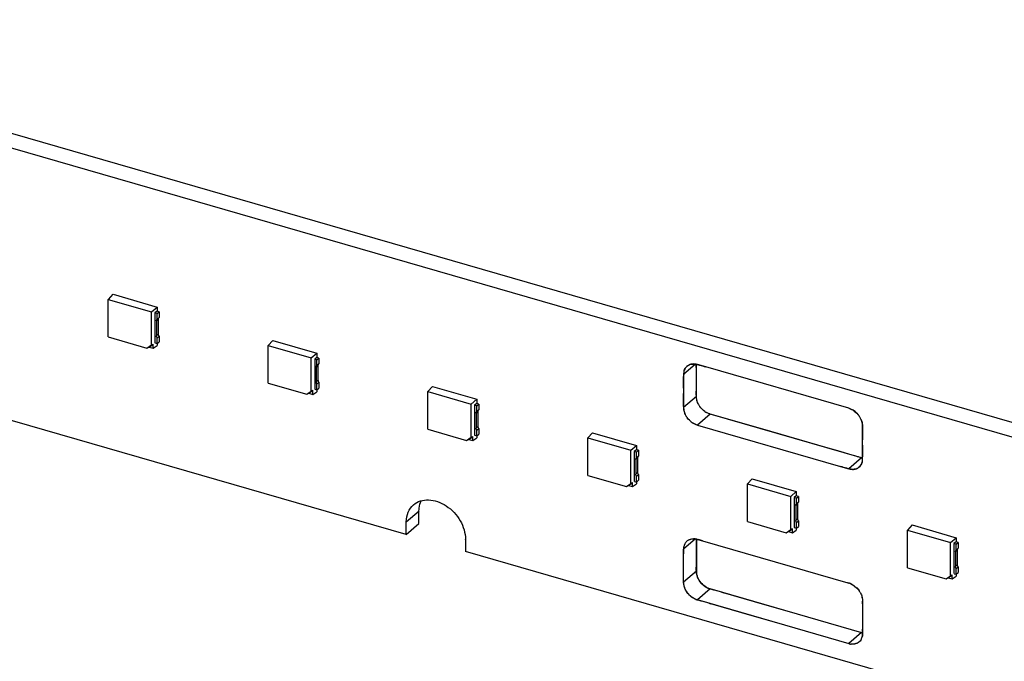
# Model space of a CAD drawing. Header units: millimetres. Extents: x 0 to 210, y 0 to 297.
# Tile 32 of 42: x 116 to 136, y 230 to 243. Entities that reach past the tile are written whole.
import ezdxf

# ---------------------------------------------------------------- set-up
doc = ezdxf.new("R2010")
doc.units = ezdxf.units.MM
doc.header["$LTSCALE"] = 19.36
doc.layers.get('0').update_dxf_attribs({"linetype": 'CONTINUOUS'})

msp = doc.modelspace()

# ---------------------------------------------------------------- linework, layer by layer
at = {"color": 6, "linetype": 'Continuous'}
for p, q in [((107.10038, 243.04266), (141.93998, 232.98533)), ((106.83374, 242.81174), (141.67334, 232.75441)), ((117.48148, 237.28344), (117.38299, 237.17696)), ((117.48164, 237.28358), (118.40531, 237.01694)), ((123.63041, 232.24776), (106.83125, 237.09726)), ((117.38299, 237.17696), (118.28699, 236.916)), ((117.38299, 236.38841), (117.38299, 237.17696)), ((118.28699, 236.916), (118.40514, 237.0168)), ((118.28699, 236.21858), (118.28699, 236.916)), ((118.40514, 236.92732), (118.3597, 236.89233)), ((118.3597, 236.89233), (118.3597, 236.26308)), ((118.40678, 236.87874), (118.36159, 236.89178)), ((118.40531, 237.01694), (118.40531, 236.92746)), ((118.44861, 236.91496), (118.40531, 236.92746)), ((118.40678, 236.87874), (118.44861, 236.91496)), ((118.40678, 236.75836), (118.40678, 236.87874)), ((118.44861, 236.91496), (118.44861, 236.79459)), ((118.39235, 236.72435), (118.39235, 236.41222)), ((118.44861, 236.79459), (118.40678, 236.75836)), ((118.43417, 236.44844), (118.43417, 236.76057)), ((117.38299, 236.38841), (118.19376, 236.15436)), ((118.23846, 236.17692), (118.32334, 236.2373)), ((118.28699, 236.21858), (118.32334, 236.2394)), ((118.32334, 236.15242), (118.32334, 236.2373)), ((118.36159, 236.26254), (118.40678, 236.24949)), ((118.40531, 236.24949), (118.40531, 236.20873)), ((118.40678, 236.36987), (118.44861, 236.40609)), ((118.40678, 236.24949), (118.40678, 236.36987)), ((118.40678, 236.24949), (118.44861, 236.28572)), ((118.44861, 236.40609), (118.44861, 236.28572)), ((120.83324, 236.31587), (120.73475, 236.20939)), ((120.8334, 236.31601), (121.75707, 236.04937)), ((118.19376, 236.15436), (118.28699, 236.22068)), ((118.23846, 236.17692), (118.19376, 236.15436)), ((118.23846, 236.17692), (118.32334, 236.15242)), ((118.32334, 236.15242), (118.40514, 236.20859)), ((120.73475, 236.20939), (121.63875, 235.94843)), ((120.73475, 235.42084), (120.73475, 236.20939)), ((121.63875, 235.94843), (121.7569, 236.04923)), ((121.75707, 236.04937), (121.75707, 235.95989)), ((121.63875, 235.25101), (121.63875, 235.94843)), ((121.7569, 235.95975), (121.71146, 235.92476)), ((121.71146, 235.92476), (121.71146, 235.29551)), ((121.75854, 235.91117), (121.71335, 235.92421)), ((121.80037, 235.94739), (121.75707, 235.95989)), ((121.75854, 235.91117), (121.80037, 235.94739)), ((121.75854, 235.79079), (121.75854, 235.91117)), ((121.80037, 235.82702), (121.75854, 235.79079)), ((121.80037, 235.94739), (121.80037, 235.82702)), ((121.74411, 235.75678), (121.74411, 235.44465)), ((121.78594, 235.48087), (121.78594, 235.793)), ((129.6958, 235.81852), (129.44917, 235.60494)), ((132.91293, 234.89368), (129.91206, 235.75996)), ((120.73475, 235.42084), (121.54552, 235.18679)), ((121.75854, 235.4023), (121.80037, 235.43852)), ((121.80037, 235.43852), (121.80037, 235.31815)), ((121.54552, 235.18679), (121.63875, 235.25311)), ((121.59022, 235.20935), (121.54552, 235.18679)), ((121.59022, 235.20935), (121.6751, 235.26973)), ((121.59022, 235.20935), (121.6751, 235.18485)), ((121.63875, 235.25101), (121.6751, 235.27183)), ((121.6751, 235.18485), (121.6751, 235.26973)), ((121.6751, 235.18485), (121.7569, 235.24102)), ((121.71335, 235.29497), (121.75854, 235.28192)), ((121.75707, 235.28192), (121.75707, 235.24116)), ((121.75854, 235.28192), (121.75854, 235.4023)), ((121.75854, 235.28192), (121.80037, 235.31815)), ((124.185, 235.3483), (124.08651, 235.24182)), ((124.08651, 235.24182), (124.99051, 234.98086)), ((124.08651, 234.45327), (124.08651, 235.24182)), ((124.18516, 235.34844), (125.10883, 235.0818)), ((124.99051, 234.98086), (125.10866, 235.08166)), ((125.10883, 235.0818), (125.10883, 234.99232)), ((129.71581, 235.1431), (129.44917, 234.91218)), ((124.99051, 234.28344), (124.99051, 234.98086)), ((125.10866, 234.99218), (125.06322, 234.95719)), ((125.06322, 234.95719), (125.06322, 234.32794)), ((125.1103, 234.9436), (125.06511, 234.95664)), ((125.09587, 234.78921), (125.09587, 234.47708)), ((125.15213, 234.97983), (125.10883, 234.99232)), ((125.1103, 234.9436), (125.15213, 234.97983)), ((125.1103, 234.82322), (125.1103, 234.9436)), ((125.15213, 234.85945), (125.1103, 234.82322)), ((125.1377, 234.5133), (125.1377, 234.82543)), ((125.15213, 234.97983), (125.15213, 234.85945)), ((124.08651, 234.45327), (124.89728, 234.21922)), ((125.1103, 234.43473), (125.15213, 234.47095)), ((125.1103, 234.31435), (125.1103, 234.43473)), ((125.15213, 234.47095), (125.15213, 234.35058)), ((127.53676, 234.38073), (127.43827, 234.27425)), ((127.53692, 234.38087), (128.46059, 234.11423)), ((129.73782, 234.54021), (132.73868, 233.67394)), ((124.89728, 234.21922), (124.99051, 234.28554)), ((124.94198, 234.24178), (124.89728, 234.21922)), ((124.94198, 234.24178), (125.02686, 234.30216)), ((124.94198, 234.24178), (125.02686, 234.21728)), ((124.99051, 234.28344), (125.02686, 234.30426)), ((125.02686, 234.21728), (125.02686, 234.30216)), ((125.02686, 234.21728), (125.10866, 234.27345)), ((125.06511, 234.3274), (125.1103, 234.31435)), ((125.10883, 234.31435), (125.10883, 234.27359)), ((125.1103, 234.31435), (125.15213, 234.35058)), ((127.43827, 234.27425), (128.34227, 234.01329)), ((127.43827, 233.4857), (127.43827, 234.27425)), ((128.34227, 234.01329), (128.46042, 234.11409)), ((128.34227, 233.31587), (128.34227, 234.01329)), ((128.46042, 234.02461), (128.41498, 233.98962)), ((128.41498, 233.98962), (128.41498, 233.36037)), ((128.46206, 233.97603), (128.41687, 233.98907)), ((128.46059, 234.11423), (128.46059, 234.02475)), ((128.50389, 234.01226), (128.46059, 234.02475)), ((128.46206, 233.97603), (128.50389, 234.01226)), ((128.46206, 233.85565), (128.46206, 233.97603)), ((128.50389, 234.01226), (128.50389, 233.89188)), ((128.44763, 233.82164), (128.44763, 233.50951)), ((128.50389, 233.89188), (128.46206, 233.85565)), ((128.48946, 233.54573), (128.48946, 233.85786)), ((133.17957, 233.85456), (132.91293, 233.62364)), ((127.43827, 233.4857), (128.24904, 233.25165)), ((128.41687, 233.35983), (128.46206, 233.34678)), ((128.46059, 233.34678), (128.46059, 233.30602)), ((128.46206, 233.46716), (128.50389, 233.50338)), ((128.46206, 233.34678), (128.46206, 233.46716)), ((128.46206, 233.34678), (128.50389, 233.38301)), ((128.50389, 233.50338), (128.50389, 233.38301)), ((130.88852, 233.41316), (130.79003, 233.30668)), ((130.88868, 233.4133), (131.81235, 233.14666)), ((128.24904, 233.25165), (128.34227, 233.31797)), ((128.29374, 233.27421), (128.24904, 233.25165)), ((128.29374, 233.27421), (128.37863, 233.33459)), ((128.29374, 233.27421), (128.37863, 233.24971)), ((128.34227, 233.31587), (128.37863, 233.33669)), ((128.37863, 233.24971), (128.37863, 233.33459)), ((128.37863, 233.24971), (128.46042, 233.30588)), ((130.79003, 233.30668), (131.69403, 233.04572)), ((130.79003, 232.51813), (130.79003, 233.30668)), ((131.69403, 233.04572), (131.81219, 233.14652)), ((131.81235, 233.14666), (131.81235, 233.05718)), ((131.69403, 232.3483), (131.69403, 233.04572)), ((131.81219, 233.05704), (131.76674, 233.02205)), ((131.76674, 233.02205), (131.76674, 232.3928)), ((131.81382, 233.00846), (131.76863, 233.0215)), ((131.85565, 233.04469), (131.81235, 233.05718)), ((131.81382, 233.00846), (131.85565, 233.04469)), ((131.81382, 232.88808), (131.81382, 233.00846)), ((131.85565, 233.04469), (131.85565, 232.92431)), ((123.89833, 232.47831), (123.89897, 232.74394)), ((131.79939, 232.85407), (131.79939, 232.54194)), ((131.85565, 232.92431), (131.81382, 232.88808)), ((131.84122, 232.57816), (131.84122, 232.89029)), ((130.79003, 232.51813), (131.6008, 232.28409)), ((131.81382, 232.49959), (131.85565, 232.53581)), ((131.85565, 232.53581), (131.85565, 232.41544)), ((123.63041, 232.24776), (123.63298, 232.51283)), ((123.63041, 232.24776), (123.89705, 232.47868)), ((131.6008, 232.28409), (131.69403, 232.3504)), ((131.6455, 232.30664), (131.73039, 232.36702)), ((131.69403, 232.3483), (131.73039, 232.36912)), ((131.73039, 232.28214), (131.73039, 232.36702)), ((131.73039, 232.28214), (131.81219, 232.33831)), ((131.76863, 232.39226), (131.81382, 232.37921)), ((131.81235, 232.37921), (131.81235, 232.33845)), ((131.81382, 232.37921), (131.81382, 232.49959)), ((131.81382, 232.37921), (131.85565, 232.41544)), ((134.24028, 232.44559), (134.14179, 232.33911)), ((134.14179, 232.33911), (135.04579, 232.07815)), ((134.14179, 231.55056), (134.14179, 232.33911)), ((134.24044, 232.44573), (135.16411, 232.17909)), ((124.8741, 232.14252), (124.87164, 231.88945)), ((129.84233, 232.11425), (132.89231, 231.2338)), ((131.6455, 232.30664), (131.6008, 232.28409)), ((131.6455, 232.30664), (131.73039, 232.28214)), ((135.04579, 232.07815), (135.16395, 232.17895)), ((135.16411, 232.17909), (135.16411, 232.08961)), ((135.04579, 231.38073), (135.04579, 232.07815)), ((135.16395, 232.08947), (135.1185, 232.05448)), ((135.1185, 232.05448), (135.1185, 231.42523)), ((135.16558, 232.04089), (135.12039, 232.05393)), ((135.20741, 232.07712), (135.16411, 232.08961)), ((135.16558, 232.04089), (135.20741, 232.07712)), ((135.16558, 231.92051), (135.16558, 232.04089)), ((135.20741, 231.95674), (135.16558, 231.92051)), ((135.19298, 231.61059), (135.19298, 231.92272)), ((135.20741, 232.07712), (135.20741, 231.95674)), ((136.74916, 228.46071), (124.87164, 231.88945)), ((135.15115, 231.8865), (135.15115, 231.57437)), ((134.14179, 231.55056), (134.95256, 231.31652)), ((135.16558, 231.53202), (135.20741, 231.56824)), ((135.16558, 231.41164), (135.16558, 231.53202)), ((135.20741, 231.56824), (135.20741, 231.44787)), ((134.95256, 231.31652), (135.04579, 231.38283)), ((134.99726, 231.33907), (134.95256, 231.31652)), ((134.99726, 231.33907), (135.08215, 231.39945)), ((134.99726, 231.33907), (135.08215, 231.31457)), ((135.04579, 231.38073), (135.08215, 231.40155)), ((135.08215, 231.31457), (135.08215, 231.39945)), ((135.08215, 231.31457), (135.16395, 231.37074)), ((135.12039, 231.42469), (135.16558, 231.41164)), ((135.16411, 231.41164), (135.16411, 231.37088)), ((135.16558, 231.41164), (135.20741, 231.44787)), ((133.20157, 230.79577), (133.20157, 230.25773))]:
    msp.add_line(p, q, dxfattribs=at)
at = {"color": 9, "linetype": 'Continuous'}
for p, q in [((118.39235, 236.72435), (118.43417, 236.76057)), ((118.43417, 236.44844), (118.39235, 236.41222)), ((121.74411, 235.75678), (121.78594, 235.793)), ((121.78594, 235.48087), (121.74411, 235.44465)), ((125.09587, 234.78921), (125.1377, 234.82543)), ((130.00446, 234.77113), (129.73782, 234.54021)), ((125.1377, 234.5133), (125.09587, 234.47708)), ((128.44763, 233.82164), (128.48946, 233.85786)), ((128.48946, 233.54573), (128.44763, 233.50951)), ((123.63298, 232.51283), (123.89962, 232.74375)), ((131.79939, 232.85407), (131.84122, 232.89029)), ((131.84122, 232.57816), (131.79939, 232.54194)), ((124.87704, 232.14506), (124.8741, 232.14252)), ((129.69612, 232.15297), (129.44917, 231.9391)), ((135.15115, 231.8865), (135.19298, 231.92272)), ((135.19298, 231.61059), (135.15115, 231.57437)), ((129.71581, 231.47727), (129.44917, 231.24635)), ((130.00446, 231.10529), (129.73782, 230.87438)), ((133.17957, 230.18872), (132.91293, 229.9578)), ((133.20515, 230.16622), (133.20157, 230.16312))]:
    msp.add_line(p, q, dxfattribs=at)
at = {"color": 7, "linetype": 'Continuous'}
for p, q in [((129.71537, 235.75272), (129.71448, 235.79567)), ((129.71581, 235.1431), (129.71581, 235.81547)), ((129.71581, 235.5649), (129.71584, 235.66475)), ((129.91206, 235.75996), (129.73782, 235.81026)), ((129.44917, 235.60494), (129.44917, 234.91218)), ((129.71579, 235.44541), (129.71581, 235.5649)), ((133.17957, 233.85456), (130.00446, 234.77113)), ((131.10805, 234.45255), (130.00446, 234.77113)), ((132.43069, 234.07074), (131.10805, 234.45255)), ((133.20157, 233.82896), (133.20157, 234.52171)), ((132.68072, 233.99856), (132.43069, 234.07074)), ((132.98374, 233.91109), (132.68072, 233.99856)), ((133.15331, 233.86206), (133.11843, 233.87205)), ((132.73868, 233.67394), (132.91293, 233.62364)), ((129.71581, 232.14949), (129.71581, 231.47727)), ((129.73782, 232.14442), (129.8426, 232.11417)), ((129.44917, 231.24635), (129.44917, 231.9391)), ((133.18808, 230.18594), (130.00446, 231.10529)), ((132.89231, 231.2338), (132.91293, 231.22785)), ((132.92144, 229.95503), (129.73782, 230.87438)), ((130.93337, 230.83714), (130.28409, 231.02453)), ((130.66673, 230.60622), (130.01745, 230.79362)), ((131.59201, 230.64683), (130.93337, 230.83714)), ((133.20157, 230.85586), (133.20157, 230.79577)), ((131.32537, 230.41591), (130.66673, 230.60622)), ((133.20157, 230.25773), (133.20157, 230.16312))]:
    msp.add_line(p, q, dxfattribs=at)
for centre, radius, start, end in [((129.72459, 235.60516), 0.27542, 173.594522, 180.047436), ((134.81211, 235.46441), 5.36396, 178.168065, 178.827273), ((129.69896, 235.60802), 0.24963, 166.230567, 173.588931), ((129.67945, 235.61058), 0.22996, 165.734418, 173.683191), ((129.64731, 235.63116), 0.18982, 103.724617, 113.347077), ((129.6419, 235.40212), 0.42027, 80.700428, 81.411942), ((129.65105, 235.51021), 0.31235, 73.885521, 79.1563), ((130.56423, 235.80692), 0.84983, 179.403358, 180.758414), ((133.21195, 235.49955), 3.76342, 178.863481, 179.082167), ((137.91467, 235.25278), 8.46572, 179.578708, 180.336503), ((130.09772, 235.15476), 0.38171, 208.441457, 210.316453), ((130.13576, 235.17665), 0.42557, 208.594212, 210.275944), ((130.11697, 235.16616), 0.40408, 210.334253, 214.086723), ((130.14102, 235.17975), 0.43167, 210.279252, 213.790685), ((130.14525, 235.18255), 0.43675, 213.787127, 214.758706), ((130.13236, 235.17639), 0.42256, 214.065714, 215.070295), ((130.12649, 235.15539), 0.404, 235.07963, 240.521532), ((130.12046, 235.14413), 0.39096, 234.8506, 240.469975), ((130.11928, 235.14302), 0.38968, 240.549676, 241.085216), ((130.10773, 235.12239), 0.36576, 240.526605, 241.096592), ((129.86184, 234.94177), 0.41728, 204.928836, 209.298931), ((129.8238, 234.91937), 0.37315, 204.277546, 209.157282), ((129.83005, 234.92286), 0.38031, 209.156434, 211.489329), ((129.87121, 234.94693), 0.42797, 209.286778, 211.359473), ((129.876, 234.94987), 0.4336, 211.362034, 214.558473), ((129.84952, 234.9349), 0.4032, 211.503528, 214.942196), ((129.88078, 234.95313), 0.43938, 214.555431, 215.976791), ((129.86644, 234.94657), 0.42376, 214.925564, 216.399308), ((132.78431, 234.48733), 0.42375, 34.925377, 36.399162), ((132.76997, 234.48077), 0.43938, 34.555127, 35.97651), ((132.80122, 234.499), 0.4032, 31.503553, 34.942006), ((132.77474, 234.48402), 0.4336, 31.361964, 34.558169), ((132.77954, 234.48697), 0.42797, 29.286367, 31.359405), ((132.82069, 234.51104), 0.38031, 29.156052, 31.489359), ((132.78891, 234.49212), 0.41728, 24.928873, 29.298517), ((132.82695, 234.51453), 0.37315, 24.277626, 29.156892), ((124.73706, 234.18111), 8.46473, 359.578644, 0.336559), ((125.55071, 208.01567), 26.9411, 73.864596, 73.984401), ((121.90265, 195.48479), 39.99219, 73.712972, 73.833188), ((133.26698, 234.15708), 0.31491, 253.882843, 257.938067), ((132.97129, 233.82331), 0.22996, 345.733786, 353.682547), ((132.95179, 233.82588), 0.24963, 346.229954, 353.588312), ((127.84074, 233.96946), 5.36185, 358.167529, 358.826959), ((132.92616, 233.82873), 0.27542, 353.593914, 0.047445), ((129.43997, 233.93434), 3.76224, 358.863174, 359.081826), ((132.9997, 233.92369), 0.31234, 253.885507, 259.157775), ((133.00884, 234.03176), 0.42025, 260.701553, 261.411705), ((133.00343, 233.80273), 0.18982, 283.722103, 293.346582), ((129.64215, 231.96621), 0.18719, 124.98447, 133.772947), ((129.6455, 231.96109), 0.19328, 115.687977, 124.90109), ((129.65759, 231.89727), 0.25893, 83.265307, 90.894549), ((131.02883, 232.11956), 1.31419, 178.688725, 180.335924), ((130.67152, 232.11741), 0.95688, 180.332619, 182.827166), ((129.65034, 231.84169), 0.31511, 73.882979, 77.892154), ((129.31581, 230.49467), 1.70328, 73.437035, 74.814452), ((129.47332, 231.0243), 1.15072, 71.295901, 73.436471), ((130.66417, 231.89037), 1.21619, 177.769476, 180.444207), ((130.09718, 231.91196), 0.64878, 177.042474, 177.725927), ((129.7333, 231.9391), 0.28413, 178.723223, 179.997506), ((129.72591, 231.9393), 0.27674, 175.697093, 178.731078), ((129.92971, 231.92092), 0.48107, 175.344315, 177.079491), ((129.70967, 231.94067), 0.26045, 169.702116, 175.727979), ((129.69473, 231.94321), 0.24528, 167.591651, 169.662357), ((129.68693, 231.9471), 0.23677, 168.840649, 170.260216), ((129.67629, 231.94916), 0.22594, 168.064795, 168.83022), ((129.68298, 231.94589), 0.23323, 162.114652, 167.613982), ((129.67202, 231.95012), 0.22156, 162.283241, 168.080147), ((129.66552, 231.95185), 0.21477, 154.790204, 162.267488), ((129.67318, 231.94895), 0.22297, 159.538426, 162.08928), ((129.6614, 231.95374), 0.21033, 154.772369, 159.635276), ((129.65613, 231.95618), 0.20453, 151.58141, 154.763536), ((129.65756, 231.95556), 0.20599, 151.016618, 154.780601), ((129.65135, 231.95879), 0.19908, 146.265893, 151.587595), ((129.64731, 231.96145), 0.19424, 142.442135, 146.255803), ((129.64388, 231.96412), 0.1899, 133.712986, 142.44912), ((-40.23591, 231.95039), 169.95177, 359.9267692, 0.040396), ((130.40488, 231.88649), 0.95688, 180.332619, 182.827166), ((-40.50255, 231.71948), 169.95177, 359.9267692, 0.040396), ((130.00645, 231.47729), 0.29064, 180.00544, 181.635664), ((130.08448, 231.48932), 0.36985, 196.365699, 197.015039), ((130.03268, 231.47332), 0.31556, 196.231589, 196.992265), ((129.73981, 231.24638), 0.29064, 180.005562, 181.657229), ((129.81776, 231.25838), 0.36977, 196.321841, 197.045572), ((129.76618, 231.24244), 0.3157, 196.180578, 197.027822), ((130.09871, 231.43086), 0.33894, 248.451473, 253.853432), ((127.65779, 222.25678), 9.15247, 74.223262, 74.764159), ((132.74452, 230.74043), 0.51503, 68.177198, 73.328204), ((132.81823, 230.90093), 0.34036, 67.942904, 73.845277), ((132.76826, 230.8), 0.4509, 62.4696, 68.16411), ((129.84561, 231.23516), 0.37629, 234.992687, 235.433222), ((129.83206, 231.1999), 0.33889, 248.479795, 253.849849), ((133.97927, 243.83989), 13.33746, 253.771906, 253.915638), ((132.78437, 230.82058), 0.42431, 32.021266, 35.741169), ((132.77185, 230.81624), 0.43709, 33.46777, 35.244734), ((132.77572, 230.8188), 0.43245, 31.614201, 33.467109), ((132.84969, 230.85672), 0.35038, 9.618379, 14.098567), ((127.39115, 222.02586), 9.15247, 74.223262, 74.764159), ((133.71263, 243.60898), 13.33746, 253.771906, 253.915638), ((132.6469, 230.82469), 0.55543, 357.01028, 1.244714), ((132.61693, 230.82429), 0.5854, 1.219504, 2.427001), ((132.47267, 230.2088), 0.73055, 0.436483, 3.840462), ((133.00041, 230.14251), 0.19766, 326.307015, 328.933936), ((133.00362, 230.14121), 0.19429, 326.293446, 328.772905), ((132.99852, 230.14419), 0.2002, 328.799918, 336.055034), ((132.99419, 230.1462), 0.20497, 328.969117, 337.008355), ((133.26844, 230.4965), 0.32035, 253.893585, 255.999706), ((132.98667, 230.14973), 0.21319, 335.990022, 336.927347), ((132.97743, 230.15342), 0.22314, 336.985968, 344.990853), ((132.98821, 230.14855), 0.21139, 337.053233, 345.872151), ((133.27173, 230.54965), 0.3732, 257.047089, 259.172488), ((133.26551, 230.48481), 0.3083, 256.001507, 258.036984), ((132.96511, 230.15692), 0.23594, 344.945155, 346.680428), ((132.97499, 230.15197), 0.22505, 345.849423, 347.336378), ((132.94933, 230.16038), 0.2521, 346.740978, 353.877465), ((132.92607, 230.16295), 0.2755, 353.861374, 0.030857), ((133.0018, 230.26558), 0.32035, 253.893585, 255.999706), ((133.00341, 230.31086), 0.36515, 257.026779, 260.443959), ((132.99824, 230.25118), 0.30553, 255.993329, 259.541664), ((132.99698, 230.27294), 0.32669, 260.451814, 263.490936), ((132.99573, 230.23751), 0.29162, 259.539524, 263.207143)]:
    msp.add_arc(centre, radius, start, end, dxfattribs=at)
at = {"color": 6, "linetype": 'Continuous'}
for points, knots in [([(118.39235, 236.72435), (118.39235, 236.73093), (118.39425, 236.74386), (118.40215, 236.75445), (118.40678, 236.75836)], [0, 0, 0, 0, 0.52067155, 1, 1, 1, 1]), ([(118.44861, 236.40609), (118.44632, 236.40934), (118.43838, 236.42211), (118.43417, 236.43737), (118.43417, 236.44844)], [0, 0, 0, 0, 0.26403863, 1, 1, 1, 1]), ([(118.40678, 236.36987), (118.40449, 236.37312), (118.39655, 236.38588), (118.39235, 236.40115), (118.39235, 236.41222)], [0, 0, 0, 0, 0.26403863, 1, 1, 1, 1]), ([(121.74411, 235.75678), (121.74411, 235.76336), (121.74601, 235.77629), (121.75391, 235.78688), (121.75854, 235.79079)], [0, 0, 0, 0, 0.52067155, 1, 1, 1, 1]), ([(121.75854, 235.4023), (121.75625, 235.40555), (121.74831, 235.41831), (121.74411, 235.43358), (121.74411, 235.44465)], [0, 0, 0, 0, 0.26403863, 1, 1, 1, 1]), ([(121.80037, 235.43852), (121.79808, 235.44177), (121.79014, 235.45454), (121.78594, 235.4698), (121.78594, 235.48087)], [0, 0, 0, 0, 0.26403863, 1, 1, 1, 1]), ([(125.09587, 234.78921), (125.09587, 234.79579), (125.09778, 234.80872), (125.10567, 234.81931), (125.1103, 234.82322)], [0, 0, 0, 0, 0.52067155, 1, 1, 1, 1]), ([(125.1103, 234.43473), (125.10801, 234.43798), (125.10007, 234.45074), (125.09587, 234.46601), (125.09587, 234.47708)], [0, 0, 0, 0, 0.26403863, 1, 1, 1, 1]), ([(125.15213, 234.47095), (125.14984, 234.4742), (125.1419, 234.48697), (125.1377, 234.50223), (125.1377, 234.5133)], [0, 0, 0, 0, 0.26403863, 1, 1, 1, 1]), ([(128.44763, 233.82164), (128.44763, 233.82822), (128.44954, 233.84115), (128.45743, 233.85174), (128.46206, 233.85565)], [0, 0, 0, 0, 0.52067155, 1, 1, 1, 1]), ([(128.46206, 233.46716), (128.45977, 233.47041), (128.45183, 233.48317), (128.44763, 233.49844), (128.44763, 233.50951)], [0, 0, 0, 0, 0.26403863, 1, 1, 1, 1]), ([(128.50389, 233.50338), (128.5016, 233.50663), (128.49366, 233.5194), (128.48946, 233.53466), (128.48946, 233.54573)], [0, 0, 0, 0, 0.26403863, 1, 1, 1, 1]), ([(123.78442, 232.86936), (123.82572, 232.90513), (123.92745, 232.96151), (124.10576, 232.98293), (124.29448, 232.94458), (124.54144, 232.8192), (124.78557, 232.55955), (124.87397, 232.28245), (124.87397, 232.14861)], [0, 0, 0, 0, 0.10487846, 0.21638351, 0.33798577, 0.4692137, 0.74308921, 1, 1, 1, 1]), ([(123.89897, 232.74394), (123.89916, 232.76279), (123.90358, 232.8351), (123.92209, 232.90676), (123.94411, 232.95561)], [0, 0, 0, 0, 0.26026362, 1, 1, 1, 1]), ([(123.63233, 232.51302), (123.633, 232.58164), (123.65752, 232.71531), (123.73643, 232.82781), (123.78442, 232.86936)], [0, 0, 0, 0, 0.51943702, 1, 1, 1, 1]), ([(131.79939, 232.85407), (131.79939, 232.86065), (131.8013, 232.87358), (131.80919, 232.88417), (131.81382, 232.88808)], [0, 0, 0, 0, 0.52067155, 1, 1, 1, 1]), ([(131.81382, 232.49959), (131.81154, 232.50284), (131.80359, 232.5156), (131.79939, 232.53087), (131.79939, 232.54194)], [0, 0, 0, 0, 0.26403863, 1, 1, 1, 1]), ([(131.85565, 232.53581), (131.85336, 232.53906), (131.84542, 232.55183), (131.84122, 232.56709), (131.84122, 232.57816)], [0, 0, 0, 0, 0.26403863, 1, 1, 1, 1]), ([(135.15115, 231.8865), (135.15115, 231.89308), (135.15306, 231.90601), (135.16095, 231.9166), (135.16558, 231.92051)], [0, 0, 0, 0, 0.52067155, 1, 1, 1, 1]), ([(135.16558, 231.53202), (135.1633, 231.53527), (135.15535, 231.54803), (135.15115, 231.5633), (135.15115, 231.57437)], [0, 0, 0, 0, 0.26403863, 1, 1, 1, 1]), ([(135.20741, 231.56824), (135.20513, 231.57149), (135.19718, 231.58426), (135.19298, 231.59952), (135.19298, 231.61059)], [0, 0, 0, 0, 0.26403863, 1, 1, 1, 1])]:
    msp.add_open_spline(points, degree=3, knots=knots, dxfattribs=at)
for points in [[(118.43417, 236.76057), (118.43417, 236.76715), (118.43521, 236.77392), (118.43779, 236.77998)], [(121.78594, 235.793), (121.78594, 235.79958), (121.78698, 235.80635), (121.78955, 235.81241)], [(125.1377, 234.82543), (125.1377, 234.83201), (125.13874, 234.83878), (125.14131, 234.84484)], [(128.48946, 233.85786), (128.48946, 233.86444), (128.4905, 233.87121), (128.49307, 233.87727)], [(131.84122, 232.89029), (131.84122, 232.89687), (131.84226, 232.90364), (131.84483, 232.9097)], [(124.8735, 232.14269), (124.87352, 232.14466), (124.87408, 232.14671), (124.87355, 232.1486)], [(135.19298, 231.92272), (135.19298, 231.9293), (135.19402, 231.93607), (135.19659, 231.94213)]]:
    msp.add_open_spline(points, degree=3, dxfattribs=at)
at = {"color": 7, "linetype": 'Continuous'}
for points, knots in [([(129.70981, 235.81697), (129.70056, 235.81874), (129.66493, 235.82386), (129.6281, 235.82186), (129.60227, 235.81558)], [0, 0, 0, 0, 0.26147615, 1, 1, 1, 1]), ([(129.60228, 235.81557), (129.60756, 235.81685), (129.62945, 235.82119), (129.65195, 235.82206), (129.6688, 235.8213)], [0, 0, 0, 0, 0.24364806, 1, 1, 1, 1]), ([(129.51962, 235.77356), (129.51194, 235.7669), (129.4827, 235.7372), (129.464, 235.6979), (129.4565, 235.66743)], [0, 0, 0, 0, 0.24481473, 1, 1, 1, 1]), ([(129.45658, 235.66725), (129.4579, 235.67241), (129.46375, 235.69239), (129.47245, 235.71154), (129.48041, 235.72483)], [0, 0, 0, 0, 0.25584491, 1, 1, 1, 1]), ([(129.48041, 235.72483), (129.48575, 235.73374), (129.50944, 235.76737), (129.54392, 235.79329), (129.57209, 235.80544)], [0, 0, 0, 0, 0.25292261, 1, 1, 1, 1]), ([(129.60227, 235.81558), (129.59454, 235.8137), (129.56478, 235.80472), (129.53709, 235.78869), (129.51962, 235.77356)], [0, 0, 0, 0, 0.25622479, 1, 1, 1, 1]), ([(129.7621, 234.97297), (129.75468, 234.98659), (129.72926, 235.03992), (129.71581, 235.09951), (129.71581, 235.1431)], [0, 0, 0, 0, 0.26234326, 1, 1, 1, 1]), ([(129.76208, 234.97297), (129.75605, 234.9841), (129.73488, 235.02812), (129.72339, 235.07641), (129.71915, 235.11227)], [0, 0, 0, 0, 0.25968827, 1, 1, 1, 1]), ([(129.44917, 234.91218), (129.44917, 234.90015), (129.45232, 234.84985), (129.46731, 234.80061), (129.48344, 234.76589)], [0, 0, 0, 0, 0.23921468, 1, 1, 1, 1]), ([(129.48365, 234.76595), (129.47926, 234.77569), (129.46385, 234.81409), (129.45577, 234.85511), (129.45244, 234.88555)], [0, 0, 0, 0, 0.25868734, 1, 1, 1, 1]), ([(130.00446, 234.77113), (129.99821, 234.77293), (129.97286, 234.78109), (129.94848, 234.79219), (129.93087, 234.80191)], [0, 0, 0, 0, 0.24417501, 1, 1, 1, 1]), ([(130.00446, 234.77113), (129.99823, 234.77305), (129.97298, 234.7815), (129.94855, 234.79247), (129.93095, 234.80219)], [0, 0, 0, 0, 0.24482115, 1, 1, 1, 1]), ([(132.91292, 234.89369), (132.95428, 234.8811), (133.03488, 234.83962), (133.09837, 234.77543), (133.12538, 234.73879)], [0, 0, 0, 0, 0.48706388, 1, 1, 1, 1]), ([(133.12554, 234.73888), (133.11205, 234.75746), (133.05473, 234.8249), (132.97592, 234.8755), (132.91293, 234.89368)], [0, 0, 0, 0, 0.2593308, 1, 1, 1, 1]), ([(129.52521, 234.69501), (129.53869, 234.67644), (129.59602, 234.609), (129.67483, 234.5584), (129.73782, 234.54021)], [0, 0, 0, 0, 0.25933087, 1, 1, 1, 1]), ([(129.73785, 234.5402), (129.69648, 234.55279), (129.61587, 234.59427), (129.55238, 234.65846), (129.52536, 234.69511)], [0, 0, 0, 0, 0.48706258, 1, 1, 1, 1]), ([(133.16709, 234.66795), (133.17149, 234.6582), (133.18689, 234.61981), (133.19498, 234.57879), (133.1983, 234.54834)], [0, 0, 0, 0, 0.2586877, 1, 1, 1, 1]), ([(133.20157, 234.52171), (133.20157, 234.53375), (133.19842, 234.58404), (133.18343, 234.63329), (133.16731, 234.668)], [0, 0, 0, 0, 0.23921466, 1, 1, 1, 1]), ([(133.13112, 233.66034), (133.13881, 233.667), (133.16804, 233.6967), (133.18674, 233.736), (133.19424, 233.76646)], [0, 0, 0, 0, 0.24481491, 1, 1, 1, 1]), ([(133.19416, 233.76664), (133.19284, 233.76148), (133.187, 233.7415), (133.17829, 233.72235), (133.17033, 233.70906)], [0, 0, 0, 0, 0.25584481, 1, 1, 1, 1]), ([(132.94094, 233.61692), (132.95019, 233.61515), (132.98581, 233.61004), (133.02263, 233.61203), (133.04846, 233.61832)], [0, 0, 0, 0, 0.26147433, 1, 1, 1, 1]), ([(133.04846, 233.61833), (133.04044, 233.61637), (133.0066, 233.61044), (132.9718, 233.61233), (132.94608, 233.61622)], [0, 0, 0, 0, 0.24095241, 1, 1, 1, 1]), ([(133.04846, 233.61832), (133.0562, 233.6202), (133.08596, 233.62917), (133.11365, 233.64521), (133.13112, 233.66034)], [0, 0, 0, 0, 0.25622583, 1, 1, 1, 1]), ([(133.17033, 233.70906), (133.16499, 233.70015), (133.1413, 233.66653), (133.10682, 233.64061), (133.07865, 233.62845)], [0, 0, 0, 0, 0.25292232, 1, 1, 1, 1]), ([(129.5349, 232.11963), (129.55943, 232.1368), (129.62021, 232.16021), (129.68443, 232.15665), (129.71644, 232.1498)], [0, 0, 0, 0, 0.47775683, 1, 1, 1, 1]), ([(129.56172, 232.13526), (129.56863, 232.13859), (129.59782, 232.15061), (129.62968, 232.15577), (129.65354, 232.15617)], [0, 0, 0, 0, 0.24298641, 1, 1, 1, 1]), ([(129.71475, 231.52631), (129.71523, 231.56069), (129.71664, 231.62965), (129.71566, 231.69861), (129.71571, 231.73317)], [0, 0, 0, 0, 0.49872233, 1, 1, 1, 1]), ([(129.44811, 231.29539), (129.44859, 231.32978), (129.45, 231.39873), (129.44902, 231.46769), (129.44907, 231.50226)], [0, 0, 0, 0, 0.49872233, 1, 1, 1, 1]), ([(129.71593, 231.469), (129.71613, 231.4621), (129.71793, 231.43377), (129.72356, 231.40572), (129.72961, 231.38511)], [0, 0, 0, 0, 0.24314006, 1, 1, 1, 1]), ([(129.73081, 231.3811), (129.73761, 231.35888), (129.77361, 231.2712), (129.83963, 231.19626), (129.89849, 231.15604)], [0, 0, 0, 0, 0.24576717, 1, 1, 1, 1]), ([(129.89861, 231.15631), (129.85932, 231.18341), (129.79119, 231.25149), (129.74461, 231.33621), (129.7309, 231.3811)], [0, 0, 0, 0, 0.50421066, 1, 1, 1, 1]), ([(129.46289, 231.15447), (129.46085, 231.16143), (129.45371, 231.18876), (129.4499, 231.21699), (129.44929, 231.23797)], [0, 0, 0, 0, 0.2569657, 1, 1, 1, 1]), ([(129.63199, 230.92503), (129.61228, 230.93848), (129.53897, 230.99831), (129.48493, 231.08246), (129.46423, 231.14999)], [0, 0, 0, 0, 0.25256279, 1, 1, 1, 1]), ([(129.62974, 230.92695), (129.59103, 230.95406), (129.52389, 231.02168), (129.47792, 231.10558), (129.46431, 231.15)], [0, 0, 0, 0, 0.50434144, 1, 1, 1, 1]), ([(129.89849, 231.15604), (129.90452, 231.15192), (129.9286, 231.13638), (129.95437, 231.12344), (129.97423, 231.11561)], [0, 0, 0, 0, 0.25484944, 1, 1, 1, 1]), ([(129.97562, 231.11508), (129.96899, 231.11775), (129.94224, 231.12933), (129.91673, 231.14382), (129.89861, 231.15631)], [0, 0, 0, 0, 0.24511454, 1, 1, 1, 1]), ([(132.94604, 231.21637), (132.96383, 231.20919), (133.03461, 231.17374), (133.09431, 231.1173), (133.12881, 231.06847)], [0, 0, 0, 0, 0.24288472, 1, 1, 1, 1]), ([(132.97667, 231.19985), (132.99131, 231.1922), (133.04913, 231.15763), (133.09907, 231.10969), (133.12876, 231.06844)], [0, 0, 0, 0, 0.24522169, 1, 1, 1, 1]), ([(129.70774, 230.88463), (129.70121, 230.88721), (129.67486, 230.89849), (129.64985, 230.91283), (129.63199, 230.92503)], [0, 0, 0, 0, 0.24512187, 1, 1, 1, 1]), ([(129.70898, 230.88417), (129.70236, 230.88683), (129.67566, 230.89839), (129.6502, 230.91284), (129.63211, 230.9253)], [0, 0, 0, 0, 0.24512134, 1, 1, 1, 1]), ([(133.14399, 231.04549), (133.14904, 231.03728), (133.16773, 231.00451), (133.18201, 230.96916), (133.18947, 230.94208)], [0, 0, 0, 0, 0.25538179, 1, 1, 1, 1]), ([(133.14412, 231.04556), (133.14925, 231.03736), (133.16816, 231.0047), (133.18264, 230.9693), (133.18951, 230.94207)], [0, 0, 0, 0, 0.2561064, 1, 1, 1, 1]), ([(133.18947, 230.94208), (133.19145, 230.93487), (133.1983, 230.90662), (133.20157, 230.87746), (133.20157, 230.85587)], [0, 0, 0, 0, 0.25746059, 1, 1, 1, 1]), ([(133.09306, 229.96975), (133.08332, 229.96488), (133.04121, 229.9478), (132.99414, 229.94447), (132.95995, 229.94835)], [0, 0, 0, 0, 0.24032846, 1, 1, 1, 1]), ([(133.13112, 229.9945), (133.10929, 229.97559), (133.05385, 229.94695), (132.99218, 229.94426), (132.96124, 229.94794)], [0, 0, 0, 0, 0.48100787, 1, 1, 1, 1])]:
    msp.add_open_spline(points, degree=3, knots=knots, dxfattribs=at)
for points in [[(129.6688, 235.8213), (129.6808, 235.82075), (129.69278, 235.81947), (129.70466, 235.81768)], [(129.70981, 235.81687), (129.7342, 235.81287), (129.75825, 235.80679), (129.78202, 235.8)], [(129.71584, 235.66475), (129.71588, 235.69407), (129.71595, 235.7234), (129.71537, 235.75272)], [(129.78202, 235.8), (129.82563, 235.78754), (129.86895, 235.77403), (129.91208, 235.75995)], [(129.44926, 235.43275), (129.4488, 235.47511), (129.44834, 235.51747), (129.44901, 235.55983)], [(129.44918, 235.31503), (129.44949, 235.35427), (129.44967, 235.39351), (129.44926, 235.43275)], [(129.71592, 235.29397), (129.7164, 235.34444), (129.71596, 235.39493), (129.71579, 235.44541)], [(129.44923, 235.05712), (129.44988, 235.10577), (129.44937, 235.15442), (129.4491, 235.20306)], [(129.71477, 235.19001), (129.71446, 235.22466), (129.71558, 235.25931), (129.71592, 235.29397)], [(129.44832, 234.97484), (129.44828, 235.00227), (129.44886, 235.0297), (129.44923, 235.05712)], [(129.71565, 235.15628), (129.71513, 235.16751), (129.71488, 235.17876), (129.71477, 235.19001)], [(129.71915, 235.11227), (129.71743, 235.12689), (129.71632, 235.14158), (129.71565, 235.15628)], [(129.44898, 234.93527), (129.44851, 234.94846), (129.44834, 234.96165), (129.44832, 234.97484)], [(129.45244, 234.88555), (129.45064, 234.90207), (129.44957, 234.91867), (129.44898, 234.93527)], [(129.89523, 234.82413), (129.85304, 234.85355), (129.81576, 234.89129), (129.78644, 234.93355)], [(129.89539, 234.82447), (129.85335, 234.85401), (129.81604, 234.89154), (129.78652, 234.93359)], [(133.1983, 234.54834), (133.2001, 234.53183), (133.20117, 234.51523), (133.20176, 234.49863)], [(133.20151, 234.37677), (133.20086, 234.32813), (133.20137, 234.27948), (133.20164, 234.23083)], [(133.20242, 234.45905), (133.20247, 234.43162), (133.20188, 234.40419), (133.20151, 234.37677)], [(133.20176, 234.49863), (133.20223, 234.48544), (133.2024, 234.47224), (133.20242, 234.45905)], [(133.20156, 234.11886), (133.20126, 234.07962), (133.20107, 234.04038), (133.20149, 234.00114)], [(133.20149, 234.00114), (133.20194, 233.95878), (133.20241, 233.91641), (133.20173, 233.87405)], [(133.20117, 233.85043), (133.18507, 233.85365), (133.16914, 233.8577), (133.15331, 233.86206)], [(132.86872, 233.6339), (132.82513, 233.64635), (132.78185, 233.65985), (132.73876, 233.67391)], [(132.94094, 233.61703), (132.91654, 233.62102), (132.89249, 233.62711), (132.86872, 233.6339)], [(129.68795, 232.15441), (129.69751, 232.15329), (129.70701, 232.15165), (129.71644, 232.14971)], [(129.71644, 232.14971), (129.73175, 232.14655), (129.7469, 232.14259), (129.76198, 232.13848)], [(129.45022, 231.95997), (129.45097, 231.96907), (129.45202, 231.97816), (129.45357, 231.98716)], [(129.7158, 231.46901), (129.7146, 231.48808), (129.71448, 231.50721), (129.71475, 231.52631)], [(129.44916, 231.23799), (129.44796, 231.25709), (129.44784, 231.27625), (129.44811, 231.29539)], [(129.71993, 231.4298), (129.71795, 231.4428), (129.71662, 231.4559), (129.7158, 231.46901)], [(129.7297, 231.38511), (129.72544, 231.39975), (129.72223, 231.41473), (129.71993, 231.4298)], [(129.45329, 231.19889), (129.45131, 231.21184), (129.44999, 231.22491), (129.44916, 231.23799)], [(129.46298, 231.15447), (129.45876, 231.16902), (129.45558, 231.18391), (129.45329, 231.19889)], [(130.06299, 231.08756), (130.03354, 231.09561), (130.00395, 231.10369), (129.97562, 231.11508)], [(129.79635, 230.85665), (129.7669, 230.86469), (129.73731, 230.87277), (129.70898, 230.88417)], [(130.25195, 231.03384), (130.21673, 231.04409), (130.18154, 231.05446), (130.14625, 231.06446)], [(133.19514, 230.91526), (133.19887, 230.89341), (133.20087, 230.87124), (133.20181, 230.84908)], [(129.98531, 230.80293), (129.95009, 230.81318), (129.9149, 230.82355), (129.87961, 230.83355)], [(133.19966, 230.13362), (133.19848, 230.12322), (133.19686, 230.11285), (133.19457, 230.10264)], [(133.20319, 230.21437), (133.20341, 230.18743), (133.20271, 230.16039), (133.19966, 230.13362)], [(133.16525, 230.03339), (133.14745, 230.0067), (133.12174, 229.98412), (133.09306, 229.96975)], [(133.16487, 230.03286), (133.15542, 230.01869), (133.14399, 230.00565), (133.13112, 229.9945)]]:
    msp.add_open_spline(points, degree=3, dxfattribs=at)

doc.saveas('drawing.dxf')
